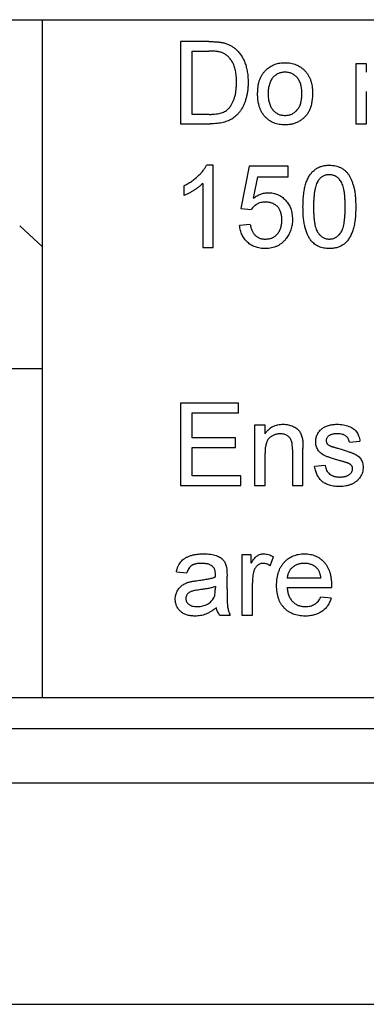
# Model space of a CAD drawing. Header units: inches. Extents: x 5.2 to 30.7, y 2.4 to 19.4.
# Tile 5 of 49: x 14.142 to 14.537, y 6.105 to 7.227. Entities that reach past the tile are written whole.
import ezdxf

# ---------------------------------------------------------------- set-up
doc = ezdxf.new("R2010")
doc.units = ezdxf.units.IN
doc.header["$MEASUREMENT"] = 0

msp = doc.modelspace()

# ---------------------------------------------------------------- linework, layer by layer
at = {"color": 7, "linetype": 'Continuous', "lineweight": 25}
for p, q in [((13.51, 7.2271), (15.5893, 7.2271)), ((13.51, 7.2271), (14.168, 7.2271)), ((14.168, 6.4546), (14.168, 7.2271)), ((14.168, 7.2271), (15.5893, 7.2271)), ((14.168, 6.9681), (14.168, 7.2271)), ((14.3572, 7.2022), (14.3251, 7.2022)), ((14.3251, 7.2022), (14.3251, 7.1084)), ((14.3383, 7.1913), (14.3573, 7.1913)), ((14.3383, 7.1192), (14.3383, 7.1913)), ((14.5367, 7.1769), (14.5246, 7.1769)), ((14.5246, 7.1769), (14.5246, 7.1084)), ((14.5367, 7.1674), (14.5367, 7.1769)), ((14.5367, 7.1084), (14.5367, 7.1451)), ((14.3577, 7.1192), (14.3383, 7.1192)), ((14.3251, 7.1084), (14.3587, 7.1084)), ((14.5246, 7.1084), (14.5367, 7.1084)), ((14.3624, 7.0613), (14.3546, 7.0613)), ((14.3624, 6.9675), (14.3624, 7.0613)), ((14.4032, 7.0601), (14.3936, 7.012)), ((14.4477, 7.0601), (14.4032, 7.0601)), ((14.4477, 7.048), (14.4477, 7.0601)), ((14.4083, 7.0237), (14.4131, 7.048)), ((14.4131, 7.048), (14.4477, 7.048)), ((14.3287, 7.0378), (14.3287, 7.0267)), ((14.3504, 7.0406), (14.3504, 6.9675)), ((14.3936, 7.012), (14.4056, 7.0108)), ((14.168, 6.9681), (14.1419, 6.9924)), ((14.4044, 6.9939), (14.3924, 6.9927)), ((14.168, 6.8296), (14.168, 6.9681)), ((14.3504, 6.9675), (14.3624, 6.9675)), ((13.51, 6.8296), (14.168, 6.8296)), ((13.9775, 6.8296), (14.168, 6.8296)), ((14.168, 6.4546), (14.168, 6.8296)), ((14.3912, 6.7901), (14.3251, 6.7901)), ((14.3251, 6.7901), (14.3251, 6.6964)), ((14.3912, 6.7793), (14.3912, 6.7901)), ((14.3383, 6.7793), (14.3912, 6.7793)), ((14.3383, 6.7505), (14.3383, 6.7793)), ((14.4213, 6.7649), (14.4093, 6.7649)), ((14.4093, 6.7649), (14.4093, 6.6964)), ((14.4213, 6.7553), (14.4213, 6.7649)), ((14.3876, 6.7505), (14.3383, 6.7505)), ((14.3876, 6.7397), (14.3876, 6.7505)), ((14.5174, 6.7457), (14.5294, 6.7469)), ((14.3383, 6.7397), (14.3876, 6.7397)), ((14.3383, 6.7072), (14.3383, 6.7397)), ((14.4213, 6.6964), (14.4213, 6.7331)), ((14.4525, 6.7373), (14.4525, 6.6964)), ((14.4645, 6.6964), (14.4645, 6.7383)), ((14.4898, 6.7192), (14.4778, 6.718)), ((14.3936, 6.7072), (14.3383, 6.7072)), ((14.3936, 6.6964), (14.3936, 6.7072)), ((14.3251, 6.6964), (14.3936, 6.6964)), ((14.4093, 6.6964), (14.4213, 6.6964)), ((14.4525, 6.6964), (14.4645, 6.6964)), ((14.4056, 6.6172), (14.3948, 6.6172)), ((14.3948, 6.6172), (14.3948, 6.5487)), ((14.4056, 6.6077), (14.4056, 6.6172)), ((14.4271, 6.6048), (14.4309, 6.6152)), ((14.3203, 6.598), (14.3323, 6.5968)), ((14.378, 6.5785), (14.378, 6.5931)), ((14.485, 6.5908), (14.4465, 6.5908)), ((14.3648, 6.5812), (14.3647, 6.5777)), ((14.4069, 6.5487), (14.4069, 6.5851)), ((14.4465, 6.58), (14.4969, 6.58)), ((14.4966, 6.568), (14.4848, 6.5692)), ((14.3696, 6.5487), (14.3816, 6.5487)), ((14.3948, 6.5487), (14.4069, 6.5487)), ((14.0335, 6.4546), (14.168, 6.4546)), ((14.168, 6.4546), (15.5893, 6.4546)), ((13.475, 6.4196), (15.6246, 6.4196)), ((15.6246, 6.3571), (13.6296, 6.3571)), ((16.7265, 6.1051), (9.9627, 6.1051))]:
    msp.add_line(p, q, dxfattribs=at)
for points, knots in [([(14.3572, 7.2022), (14.3581, 7.2022), (14.3598, 7.2021), (14.3622, 7.2021), (14.3645, 7.202), (14.3667, 7.2018), (14.3687, 7.2016), (14.3705, 7.2014), (14.3722, 7.2011), (14.3732, 7.2009), (14.3737, 7.2008)], [0, 0, 0, 0, 0.157891, 0.306794, 0.445674, 0.57568, 0.694631, 0.805978, 0.907764, 1, 1, 1, 1]), ([(14.3737, 7.2008), (14.375, 7.2005), (14.3776, 7.1998), (14.3812, 7.1983), (14.3845, 7.1964), (14.3864, 7.1949), (14.3874, 7.1941)], [0, 0, 0, 0, 0.261195, 0.513143, 0.757809, 1, 1, 1, 1]), ([(14.3874, 7.1941), (14.388, 7.1936), (14.3892, 7.1925), (14.3908, 7.1908), (14.3924, 7.1889), (14.3939, 7.187), (14.3952, 7.1849), (14.3964, 7.1827), (14.3974, 7.1805), (14.3984, 7.1781), (14.3993, 7.1756), (14.4, 7.173), (14.4007, 7.1704), (14.4011, 7.1676), (14.4016, 7.1648), (14.4018, 7.1619), (14.402, 7.1589), (14.402, 7.1568), (14.402, 7.1558)], [0, 0, 0, 0, 0.056812, 0.113882, 0.170533, 0.227547, 0.285353, 0.343701, 0.403, 0.463842, 0.525815, 0.588967, 0.653271, 0.719097, 0.786749, 0.855788, 0.926836, 1, 1, 1, 1]), ([(14.3728, 7.1894), (14.3724, 7.1896), (14.3715, 7.1899), (14.37, 7.1903), (14.3684, 7.1906), (14.3665, 7.1909), (14.3645, 7.1911), (14.3623, 7.1912), (14.3599, 7.1913), (14.3582, 7.1913), (14.3573, 7.1913)], [0, 0, 0, 0, 0.087425, 0.185248, 0.292738, 0.411206, 0.541246, 0.682781, 0.836034, 1, 1, 1, 1]), ([(14.3888, 7.156), (14.3888, 7.1572), (14.3888, 7.1595), (14.3886, 7.1629), (14.3882, 7.1661), (14.3877, 7.169), (14.387, 7.1718), (14.3863, 7.1743), (14.3853, 7.1766), (14.3842, 7.1787), (14.383, 7.1806), (14.3817, 7.1824), (14.3804, 7.184), (14.379, 7.1854), (14.3776, 7.1867), (14.3761, 7.1878), (14.3745, 7.1887), (14.3734, 7.1892), (14.3728, 7.1894)], [0, 0, 0, 0, 0.091258, 0.177402, 0.258694, 0.334791, 0.406045, 0.473581, 0.537187, 0.597012, 0.654533, 0.709286, 0.761518, 0.811848, 0.860604, 0.907806, 0.954259, 1, 1, 1, 1]), ([(14.4129, 7.1427), (14.4129, 7.1442), (14.413, 7.1471), (14.4134, 7.1514), (14.4142, 7.1554), (14.4153, 7.159), (14.4168, 7.1624), (14.4186, 7.1654), (14.4207, 7.1682), (14.4223, 7.1698), (14.4232, 7.1706)], [0, 0, 0, 0, 0.148743, 0.287828, 0.419547, 0.543761, 0.661832, 0.776707, 0.888407, 1, 1, 1, 1]), ([(14.4232, 7.1706), (14.4239, 7.1712), (14.4253, 7.1724), (14.4277, 7.1739), (14.4301, 7.1752), (14.4327, 7.1763), (14.4354, 7.1771), (14.4382, 7.1777), (14.4411, 7.1781), (14.4431, 7.1781), (14.4441, 7.1781)], [0, 0, 0, 0, 0.124302, 0.246336, 0.367599, 0.489098, 0.612371, 0.737766, 0.866431, 1, 1, 1, 1]), ([(14.4441, 7.1781), (14.4453, 7.1781), (14.4475, 7.178), (14.4507, 7.1776), (14.4537, 7.1769), (14.4567, 7.1759), (14.4594, 7.1746), (14.462, 7.173), (14.4644, 7.1711), (14.4667, 7.169), (14.4687, 7.1666), (14.4705, 7.164), (14.472, 7.1611), (14.4733, 7.158), (14.4742, 7.1547), (14.4749, 7.1512), (14.4753, 7.1475), (14.4753, 7.1449), (14.4754, 7.1436)], [0, 0, 0, 0, 0.064148, 0.125517, 0.185171, 0.243479, 0.301291, 0.358638, 0.417072, 0.476329, 0.536519, 0.596593, 0.65777, 0.720728, 0.785986, 0.853812, 0.925134, 1, 1, 1, 1]), ([(14.4441, 7.1673), (14.4435, 7.1673), (14.4421, 7.1672), (14.4402, 7.167), (14.4383, 7.1665), (14.4365, 7.1658), (14.4348, 7.1649), (14.4332, 7.1639), (14.4317, 7.1626), (14.4303, 7.1612), (14.429, 7.1596), (14.4279, 7.1577), (14.427, 7.1557), (14.4262, 7.1535), (14.4256, 7.151), (14.4252, 7.1484), (14.4249, 7.1456), (14.4249, 7.1437), (14.4249, 7.1427)], [0, 0, 0, 0, 0.05756, 0.113503, 0.167997, 0.221399, 0.275211, 0.329403, 0.384959, 0.441806, 0.500594, 0.561039, 0.623918, 0.690425, 0.760669, 0.835679, 0.915307, 1, 1, 1, 1]), ([(14.4633, 7.1431), (14.4633, 7.144), (14.4633, 7.1459), (14.463, 7.1486), (14.4626, 7.1512), (14.462, 7.1535), (14.4612, 7.1557), (14.4603, 7.1577), (14.4592, 7.1595), (14.4579, 7.1611), (14.4564, 7.1626), (14.4549, 7.1639), (14.4533, 7.1649), (14.4517, 7.1658), (14.4499, 7.1665), (14.4481, 7.167), (14.4461, 7.1672), (14.4448, 7.1673), (14.4441, 7.1673)], [0, 0, 0, 0, 0.083119, 0.161653, 0.235528, 0.305134, 0.371179, 0.434403, 0.495472, 0.555373, 0.613359, 0.66965, 0.72456, 0.778126, 0.832426, 0.8866, 0.942216, 1, 1, 1, 1]), ([(14.402, 7.1558), (14.402, 7.1541), (14.402, 7.1507), (14.4015, 7.1458), (14.4007, 7.1412), (14.3996, 7.1369), (14.3983, 7.133), (14.3968, 7.1294), (14.3951, 7.1261), (14.3933, 7.1232), (14.3913, 7.1207), (14.3892, 7.1184), (14.3871, 7.1164), (14.3848, 7.1146), (14.3823, 7.1132), (14.3796, 7.1119), (14.3767, 7.1109), (14.3736, 7.1099), (14.3702, 7.1093), (14.3666, 7.1088), (14.3627, 7.1085), (14.3601, 7.1084), (14.3587, 7.1084)], [0, 0, 0, 0, 0.070538, 0.137265, 0.200472, 0.260573, 0.317203, 0.370006, 0.419824, 0.466241, 0.510134, 0.552081, 0.591863, 0.630336, 0.668716, 0.708706, 0.750896, 0.795285, 0.84198, 0.891765, 0.944294, 1, 1, 1, 1]), ([(14.3798, 7.1259), (14.3805, 7.1266), (14.3819, 7.1283), (14.3837, 7.1311), (14.3852, 7.1343), (14.3865, 7.1379), (14.3876, 7.1418), (14.3883, 7.1462), (14.3887, 7.151), (14.3888, 7.1543), (14.3888, 7.156)], [0, 0, 0, 0, 0.0977731, 0.2008596, 0.3104414, 0.4278161, 0.5551684, 0.6918337, 0.8400887, 1, 1, 1, 1]), ([(14.4441, 7.1072), (14.443, 7.1072), (14.4408, 7.1073), (14.4375, 7.1077), (14.4344, 7.1084), (14.4315, 7.1094), (14.4287, 7.1107), (14.4261, 7.1123), (14.4237, 7.1142), (14.4215, 7.1163), (14.4194, 7.1187), (14.4177, 7.1214), (14.4162, 7.1243), (14.415, 7.1275), (14.414, 7.131), (14.4133, 7.1346), (14.4129, 7.1386), (14.4129, 7.1413), (14.4129, 7.1427)], [0, 0, 0, 0, 0.063918, 0.125105, 0.18417, 0.241758, 0.298585, 0.354786, 0.411839, 0.469658, 0.528418, 0.587973, 0.649012, 0.712542, 0.778764, 0.848337, 0.922071, 1, 1, 1, 1]), ([(14.4249, 7.1427), (14.4249, 7.1417), (14.4249, 7.1398), (14.4252, 7.1369), (14.4256, 7.1343), (14.4262, 7.1319), (14.427, 7.1297), (14.4279, 7.1276), (14.429, 7.1258), (14.4303, 7.1242), (14.4317, 7.1227), (14.4332, 7.1215), (14.4348, 7.1204), (14.4365, 7.1195), (14.4383, 7.1188), (14.4402, 7.1184), (14.4421, 7.1181), (14.4435, 7.118), (14.4441, 7.118)], [0, 0, 0, 0, 0.085081, 0.164574, 0.239456, 0.309581, 0.375975, 0.43923, 0.500027, 0.558716, 0.615846, 0.670968, 0.725068, 0.778789, 0.832288, 0.88669, 0.942537, 1, 1, 1, 1]), ([(14.4754, 7.1436), (14.4754, 7.1426), (14.4753, 7.1405), (14.4751, 7.1375), (14.4748, 7.1346), (14.4744, 7.132), (14.4739, 7.1295), (14.4732, 7.1272), (14.4724, 7.125), (14.4715, 7.123), (14.4705, 7.1212), (14.4694, 7.1195), (14.4681, 7.1178), (14.4668, 7.1163), (14.4653, 7.1149), (14.4637, 7.1136), (14.4621, 7.1124), (14.4597, 7.111), (14.4565, 7.1095), (14.4526, 7.1081), (14.4484, 7.1074), (14.4456, 7.1073), (14.4441, 7.1072)], [0, 0, 0, 0, 0.058703, 0.114053, 0.166479, 0.216091, 0.262752, 0.307001, 0.348947, 0.388808, 0.427138, 0.46506, 0.502488, 0.539648, 0.577008, 0.614274, 0.652403, 0.690833, 0.767888, 0.844207, 0.921132, 1, 1, 1, 1]), ([(14.4441, 7.118), (14.4448, 7.118), (14.4461, 7.1181), (14.4481, 7.1184), (14.4499, 7.1188), (14.4517, 7.1195), (14.4534, 7.1204), (14.455, 7.1215), (14.4565, 7.1227), (14.4579, 7.1242), (14.4592, 7.1259), (14.4603, 7.1277), (14.4613, 7.1298), (14.462, 7.132), (14.4626, 7.1345), (14.463, 7.1372), (14.4633, 7.1401), (14.4633, 7.142), (14.4633, 7.1431)], [0, 0, 0, 0, 0.056533, 0.111546, 0.164924, 0.218049, 0.271168, 0.32445, 0.379524, 0.436254, 0.494948, 0.555594, 0.618885, 0.686313, 0.756971, 0.832892, 0.913932, 1, 1, 1, 1]), ([(14.3577, 7.1192), (14.3591, 7.1192), (14.3617, 7.1193), (14.3655, 7.1196), (14.3688, 7.1201), (14.3716, 7.1209), (14.3741, 7.1218), (14.3763, 7.123), (14.3782, 7.1243), (14.3793, 7.1253), (14.3798, 7.1259)], [0, 0, 0, 0, 0.177956, 0.336653, 0.476122, 0.597334, 0.707007, 0.80993, 0.907088, 1, 1, 1, 1]), ([(14.3287, 7.0378), (14.3302, 7.0386), (14.3332, 7.0401), (14.3374, 7.0427), (14.3413, 7.0456), (14.3448, 7.0487), (14.348, 7.0518), (14.3507, 7.055), (14.353, 7.0581), (14.3541, 7.0602), (14.3546, 7.0613)], [0, 0, 0, 0, 0.142657, 0.281169, 0.416977, 0.550852, 0.678364, 0.795032, 0.901998, 1, 1, 1, 1]), ([(14.4645, 7.0137), (14.4646, 7.0151), (14.4646, 7.0177), (14.4647, 7.0215), (14.465, 7.0252), (14.4654, 7.0286), (14.4658, 7.0319), (14.4664, 7.035), (14.4671, 7.0378), (14.4679, 7.0405), (14.4687, 7.0431), (14.4697, 7.0454), (14.4709, 7.0476), (14.472, 7.0496), (14.4734, 7.0515), (14.4747, 7.0532), (14.4763, 7.0547), (14.4779, 7.0561), (14.4796, 7.0573), (14.4814, 7.0584), (14.4833, 7.0593), (14.4854, 7.06), (14.4875, 7.0606), (14.4898, 7.061), (14.4922, 7.0612), (14.4938, 7.0612), (14.4946, 7.0613)], [0, 0, 0, 0, 0.063114, 0.123615, 0.180974, 0.235261, 0.287101, 0.336031, 0.382382, 0.426334, 0.468211, 0.50825, 0.546628, 0.58365, 0.618994, 0.653583, 0.687156, 0.720422, 0.75323, 0.78626, 0.819504, 0.853545, 0.888308, 0.923996, 0.96135, 1, 1, 1, 1]), ([(14.4946, 7.0613), (14.4958, 7.0612), (14.4982, 7.0611), (14.5016, 7.0606), (14.5049, 7.0596), (14.5079, 7.0583), (14.5107, 7.0566), (14.5132, 7.0546), (14.5154, 7.0523), (14.5172, 7.0495), (14.5188, 7.0465), (14.5202, 7.0432), (14.5215, 7.0396), (14.5224, 7.0364), (14.5231, 7.0336), (14.5235, 7.0312), (14.5239, 7.0288), (14.5241, 7.0261), (14.5244, 7.0233), (14.5245, 7.0203), (14.5246, 7.0171), (14.5246, 7.0149), (14.5246, 7.0137)], [0, 0, 0, 0, 0.056724, 0.111437, 0.164368, 0.216435, 0.267641, 0.31736, 0.367473, 0.41821, 0.471404, 0.527966, 0.588061, 0.652134, 0.686345, 0.723264, 0.76261, 0.804739, 0.84943, 0.896711, 0.94689, 1, 1, 1, 1]), ([(14.4945, 7.0504), (14.4938, 7.0504), (14.4926, 7.0504), (14.4908, 7.0501), (14.4891, 7.0496), (14.4875, 7.0489), (14.486, 7.0479), (14.4845, 7.0468), (14.4832, 7.0455), (14.4824, 7.0445), (14.482, 7.044)], [0, 0, 0, 0, 0.127665, 0.251739, 0.372753, 0.492147, 0.61407, 0.737197, 0.865607, 1, 1, 1, 1]), ([(14.5126, 7.0138), (14.5126, 7.0155), (14.5126, 7.0189), (14.5123, 7.0238), (14.512, 7.0281), (14.5114, 7.0321), (14.5107, 7.0355), (14.5099, 7.0385), (14.5089, 7.041), (14.5077, 7.0431), (14.5063, 7.0449), (14.5049, 7.0464), (14.5034, 7.0476), (14.5018, 7.0486), (14.5001, 7.0495), (14.4983, 7.05), (14.4964, 7.0504), (14.4951, 7.0504), (14.4945, 7.0504)], [0, 0, 0, 0, 0.115629, 0.221541, 0.317048, 0.403151, 0.480181, 0.547649, 0.607036, 0.658652, 0.705723, 0.749804, 0.792587, 0.833874, 0.874768, 0.915223, 0.956881, 1, 1, 1, 1]), ([(14.3504, 7.0406), (14.3497, 7.0399), (14.3482, 7.0385), (14.3458, 7.0365), (14.3431, 7.0345), (14.3401, 7.0326), (14.3371, 7.0308), (14.3342, 7.0292), (14.3314, 7.0278), (14.3296, 7.0271), (14.3287, 7.0267)], [0, 0, 0, 0, 0.11167, 0.232094, 0.362743, 0.502558, 0.641525, 0.771098, 0.890162, 1, 1, 1, 1]), ([(14.482, 7.044), (14.4815, 7.0433), (14.4806, 7.0417), (14.4795, 7.0389), (14.4786, 7.0358), (14.4778, 7.0322), (14.4773, 7.0282), (14.4769, 7.0238), (14.4766, 7.0189), (14.4766, 7.0155), (14.4766, 7.0138)], [0, 0, 0, 0, 0.0838881, 0.177154, 0.2825136, 0.3993999, 0.5294908, 0.6728022, 0.8295358, 1, 1, 1, 1]), ([(14.4083, 7.0237), (14.409, 7.0242), (14.4103, 7.0252), (14.4123, 7.0265), (14.4144, 7.0276), (14.4164, 7.0285), (14.4185, 7.0292), (14.4207, 7.0296), (14.4228, 7.03), (14.4243, 7.03), (14.425, 7.03)], [0, 0, 0, 0, 0.136729, 0.268515, 0.395529, 0.52, 0.640496, 0.761236, 0.880107, 1, 1, 1, 1]), ([(14.425, 7.03), (14.426, 7.03), (14.4278, 7.0299), (14.4306, 7.0295), (14.4332, 7.0288), (14.4357, 7.0279), (14.4381, 7.0267), (14.4404, 7.0252), (14.4426, 7.0235), (14.4446, 7.0215), (14.4464, 7.0193), (14.4481, 7.017), (14.4495, 7.0145), (14.4506, 7.0118), (14.4514, 7.009), (14.4521, 7.006), (14.4524, 7.0029), (14.4525, 7.0007), (14.4525, 6.9997)], [0, 0, 0, 0, 0.061997, 0.122088, 0.181375, 0.239508, 0.297836, 0.35688, 0.417282, 0.47964, 0.5425, 0.604962, 0.666991, 0.730216, 0.794173, 0.860458, 0.928578, 1, 1, 1, 1]), ([(14.4217, 7.0192), (14.4208, 7.0192), (14.419, 7.0191), (14.4164, 7.0187), (14.414, 7.018), (14.412, 7.0169), (14.4101, 7.0156), (14.4084, 7.0142), (14.4069, 7.0126), (14.4061, 7.0114), (14.4056, 7.0108)], [0, 0, 0, 0, 0.14786, 0.283561, 0.412369, 0.534236, 0.652692, 0.768663, 0.883652, 1, 1, 1, 1]), ([(14.4405, 6.9989), (14.4405, 6.9997), (14.4405, 7.0012), (14.4402, 7.0034), (14.4399, 7.0054), (14.4394, 7.0073), (14.4387, 7.0091), (14.4379, 7.0108), (14.4369, 7.0123), (14.4358, 7.0138), (14.4345, 7.0151), (14.4331, 7.0162), (14.4315, 7.0171), (14.4299, 7.0179), (14.428, 7.0185), (14.426, 7.0189), (14.4239, 7.0191), (14.4224, 7.0192), (14.4217, 7.0192)], [0, 0, 0, 0, 0.072866, 0.141887, 0.207453, 0.270438, 0.331641, 0.390108, 0.448069, 0.505503, 0.562488, 0.619084, 0.676416, 0.735452, 0.796241, 0.860406, 0.928305, 1, 1, 1, 1]), ([(14.4737, 6.9753), (14.4729, 6.9764), (14.4714, 6.9786), (14.4696, 6.9824), (14.468, 6.9865), (14.4667, 6.9911), (14.4657, 6.9962), (14.465, 7.0016), (14.4646, 7.0075), (14.4646, 7.0116), (14.4645, 7.0137)], [0, 0, 0, 0, 0.097421, 0.200886, 0.311172, 0.429798, 0.55774, 0.694715, 0.84213, 1, 1, 1, 1]), ([(14.4766, 7.0138), (14.4766, 7.012), (14.4766, 7.0085), (14.4768, 7.0036), (14.4772, 6.9991), (14.4778, 6.9952), (14.4785, 6.9917), (14.4794, 6.9887), (14.4804, 6.9862), (14.4817, 6.9842), (14.4831, 6.9825), (14.4845, 6.9811), (14.486, 6.9798), (14.4875, 6.9788), (14.4892, 6.9781), (14.4909, 6.9775), (14.4927, 6.9772), (14.494, 6.9771), (14.4946, 6.9771)], [0, 0, 0, 0, 0.118406, 0.226654, 0.324092, 0.411705, 0.489026, 0.556909, 0.616233, 0.667349, 0.713512, 0.757697, 0.799493, 0.839976, 0.879886, 0.919149, 0.959227, 1, 1, 1, 1]), ([(14.4946, 6.9771), (14.4952, 6.9771), (14.4964, 6.9772), (14.4983, 6.9775), (14.5, 6.9781), (14.5016, 6.9789), (14.5032, 6.9798), (14.5047, 6.9811), (14.5061, 6.9825), (14.5075, 6.9842), (14.5088, 6.9862), (14.5098, 6.9887), (14.5107, 6.9917), (14.5114, 6.9952), (14.5119, 6.9992), (14.5123, 7.0036), (14.5126, 7.0085), (14.5126, 7.012), (14.5126, 7.0138)], [0, 0, 0, 0, 0.040782, 0.08087, 0.120268, 0.160187, 0.20046, 0.242265, 0.286459, 0.332952, 0.384431, 0.443389, 0.511681, 0.58902, 0.676245, 0.773705, 0.881568, 1, 1, 1, 1]), ([(14.5246, 7.0137), (14.5246, 7.0124), (14.5246, 7.0098), (14.5245, 7.006), (14.5242, 7.0024), (14.5239, 6.9989), (14.5233, 6.9957), (14.5228, 6.9926), (14.5221, 6.9897), (14.5213, 6.9871), (14.5204, 6.9845), (14.5195, 6.9822), (14.5184, 6.98), (14.5172, 6.978), (14.5159, 6.9761), (14.5145, 6.9744), (14.513, 6.9728), (14.5114, 6.9715), (14.5097, 6.9702), (14.5078, 6.9692), (14.5059, 6.9683), (14.5038, 6.9676), (14.5017, 6.967), (14.4994, 6.9666), (14.497, 6.9663), (14.4954, 6.9663), (14.4946, 6.9663)], [0, 0, 0, 0, 0.062874, 0.122837, 0.179657, 0.23396, 0.285595, 0.334513, 0.380905, 0.424895, 0.466529, 0.506488, 0.545032, 0.581831, 0.617448, 0.652067, 0.68588, 0.719175, 0.752182, 0.78524, 0.818656, 0.852548, 0.887626, 0.923635, 0.961022, 1, 1, 1, 1]), ([(14.4216, 6.9663), (14.4205, 6.9663), (14.4186, 6.9664), (14.4157, 6.9667), (14.4129, 6.9673), (14.4103, 6.9681), (14.4079, 6.9691), (14.4055, 6.9703), (14.4033, 6.9718), (14.4013, 6.9735), (14.3995, 6.9754), (14.3978, 6.9774), (14.3964, 6.9796), (14.3952, 6.982), (14.3941, 6.9844), (14.3934, 6.9871), (14.3927, 6.9899), (14.3925, 6.9918), (14.3924, 6.9927)], [0, 0, 0, 0, 0.069298, 0.135561, 0.199671, 0.261716, 0.322662, 0.382907, 0.443032, 0.503501, 0.563724, 0.62398, 0.683629, 0.743848, 0.805192, 0.867649, 0.932778, 1, 1, 1, 1]), ([(14.4044, 6.9939), (14.4046, 6.9933), (14.4048, 6.992), (14.4052, 6.99), (14.4058, 6.9883), (14.4065, 6.9866), (14.4072, 6.9851), (14.4081, 6.9837), (14.409, 6.9825), (14.4101, 6.9813), (14.4112, 6.9803), (14.4124, 6.9795), (14.4137, 6.9787), (14.4151, 6.9781), (14.4167, 6.9777), (14.4182, 6.9773), (14.4199, 6.9772), (14.421, 6.9771), (14.4216, 6.9771)], [0, 0, 0, 0, 0.077361, 0.15048, 0.219977, 0.286681, 0.349678, 0.41068, 0.469427, 0.526756, 0.583142, 0.638824, 0.695263, 0.752696, 0.810849, 0.871356, 0.934436, 1, 1, 1, 1]), ([(14.4216, 6.9771), (14.4223, 6.9771), (14.4237, 6.9772), (14.4258, 6.9775), (14.4277, 6.9779), (14.4295, 6.9786), (14.4312, 6.9794), (14.4327, 6.9805), (14.4342, 6.9817), (14.4355, 6.9831), (14.4367, 6.9846), (14.4377, 6.9863), (14.4386, 6.9881), (14.4393, 6.9901), (14.4398, 6.9921), (14.4402, 6.9943), (14.4405, 6.9966), (14.4405, 6.9981), (14.4405, 6.9989)], [0, 0, 0, 0, 0.065801, 0.128677, 0.188676, 0.247598, 0.304849, 0.361786, 0.419523, 0.478682, 0.53877, 0.598799, 0.660184, 0.722952, 0.787993, 0.855404, 0.926153, 1, 1, 1, 1]), ([(14.4525, 6.9997), (14.4525, 6.9986), (14.4525, 6.9966), (14.4521, 6.9935), (14.4515, 6.9906), (14.4508, 6.9878), (14.4498, 6.9851), (14.4485, 6.9825), (14.4471, 6.98), (14.4459, 6.9785), (14.4454, 6.9777)], [0, 0, 0, 0, 0.132462, 0.26165, 0.387547, 0.510782, 0.632675, 0.75466, 0.876523, 1, 1, 1, 1]), ([(14.4454, 6.9777), (14.4446, 6.9768), (14.4432, 6.975), (14.4407, 6.9727), (14.438, 6.9707), (14.4351, 6.9691), (14.432, 6.9678), (14.4287, 6.967), (14.4252, 6.9664), (14.4228, 6.9663), (14.4216, 6.9663)], [0, 0, 0, 0, 0.127893, 0.251579, 0.372793, 0.492778, 0.61359, 0.737809, 0.86618, 1, 1, 1, 1]), ([(14.4946, 6.9663), (14.4935, 6.9663), (14.4914, 6.9664), (14.4883, 6.9668), (14.4854, 6.9675), (14.4827, 6.9685), (14.4801, 6.9698), (14.4778, 6.9714), (14.4756, 6.9732), (14.4743, 6.9746), (14.4737, 6.9753)], [0, 0, 0, 0, 0.137903, 0.268873, 0.395178, 0.517089, 0.636743, 0.756222, 0.876628, 1, 1, 1, 1]), ([(14.4213, 6.7553), (14.4219, 6.7562), (14.4231, 6.7579), (14.4252, 6.7601), (14.4276, 6.7619), (14.4301, 6.7635), (14.4328, 6.7646), (14.4357, 6.7655), (14.4389, 6.766), (14.441, 6.7661), (14.4421, 6.7661)], [0, 0, 0, 0, 0.128951, 0.252973, 0.373396, 0.492638, 0.612688, 0.736276, 0.865056, 1, 1, 1, 1]), ([(14.4421, 6.7661), (14.4431, 6.7661), (14.445, 6.766), (14.4478, 6.7656), (14.4505, 6.7649), (14.453, 6.7639), (14.4553, 6.7627), (14.4574, 6.7614), (14.4591, 6.7598), (14.4605, 6.7581), (14.4617, 6.7562), (14.4626, 6.7541), (14.4634, 6.7519), (14.4637, 6.7503), (14.4639, 6.7495)], [0, 0, 0, 0, 0.09645, 0.190682, 0.281885, 0.372981, 0.460286, 0.541495, 0.618093, 0.691476, 0.764762, 0.840053, 0.91821, 1, 1, 1, 1]), ([(14.4865, 6.7613), (14.487, 6.7616), (14.488, 6.7623), (14.4896, 6.7632), (14.4915, 6.764), (14.4936, 6.7647), (14.4959, 6.7654), (14.4983, 6.7658), (14.5008, 6.766), (14.5024, 6.7661), (14.5033, 6.7661)], [0, 0, 0, 0, 0.097025, 0.203288, 0.319657, 0.447383, 0.581361, 0.718182, 0.85679, 1, 1, 1, 1]), ([(14.5033, 6.7661), (14.5045, 6.7661), (14.507, 6.766), (14.5105, 6.7656), (14.5138, 6.7648), (14.5169, 6.7638), (14.5196, 6.7626), (14.522, 6.7611), (14.524, 6.7594), (14.5257, 6.7575), (14.527, 6.7553), (14.528, 6.7528), (14.5289, 6.7499), (14.5293, 6.7479), (14.5294, 6.7469)], [0, 0, 0, 0, 0.10445, 0.202794, 0.29589, 0.38505, 0.46846, 0.545405, 0.617212, 0.685359, 0.754551, 0.829684, 0.910999, 1, 1, 1, 1]), ([(14.4388, 6.7553), (14.4382, 6.7553), (14.4371, 6.7552), (14.4353, 6.755), (14.4337, 6.7546), (14.4321, 6.7542), (14.4306, 6.7535), (14.4292, 6.7527), (14.4278, 6.7518), (14.4264, 6.7507), (14.4252, 6.7494), (14.4241, 6.7478), (14.4232, 6.746), (14.4225, 6.7439), (14.422, 6.7416), (14.4216, 6.739), (14.4213, 6.7361), (14.4213, 6.7342), (14.4213, 6.7331)], [0, 0, 0, 0, 0.05474, 0.107494, 0.159432, 0.210592, 0.261398, 0.312429, 0.36439, 0.41773, 0.472461, 0.530716, 0.592905, 0.660261, 0.734487, 0.815792, 0.903972, 1, 1, 1, 1]), ([(14.4525, 6.7373), (14.4525, 6.7384), (14.4525, 6.7404), (14.4523, 6.7432), (14.4519, 6.7456), (14.4513, 6.7477), (14.4505, 6.7494), (14.4494, 6.7508), (14.4481, 6.7522), (14.4466, 6.7533), (14.4449, 6.7542), (14.443, 6.7548), (14.4409, 6.7552), (14.4395, 6.7553), (14.4388, 6.7553)], [0, 0, 0, 0, 0.125547, 0.2341541, 0.3271291, 0.4054107, 0.4747873, 0.5436331, 0.6135142, 0.6863842, 0.7612373, 0.8376623, 0.9168919, 1, 1, 1, 1]), ([(14.479, 6.7462), (14.479, 6.747), (14.479, 6.7485), (14.4794, 6.7507), (14.4801, 6.7528), (14.4809, 6.7548), (14.482, 6.7567), (14.4834, 6.7584), (14.4848, 6.76), (14.4859, 6.7608), (14.4865, 6.7613)], [0, 0, 0, 0, 0.1292527, 0.2558252, 0.380344, 0.5060089, 0.6317842, 0.7545826, 0.8770558, 1, 1, 1, 1]), ([(14.5042, 6.7553), (14.5036, 6.7553), (14.5025, 6.7553), (14.5009, 6.7552), (14.4994, 6.755), (14.4981, 6.7547), (14.4969, 6.7544), (14.4958, 6.754), (14.4949, 6.7535), (14.4938, 6.7528), (14.4927, 6.7518), (14.4917, 6.7505), (14.4911, 6.749), (14.491, 6.748), (14.491, 6.7475)], [0, 0, 0, 0, 0.100169, 0.192847, 0.279388, 0.358822, 0.431987, 0.498837, 0.561835, 0.619828, 0.724953, 0.820265, 0.910183, 1, 1, 1, 1]), ([(14.5174, 6.7457), (14.5173, 6.7464), (14.517, 6.7478), (14.5162, 6.7497), (14.515, 6.7514), (14.5135, 6.7528), (14.5116, 6.7539), (14.5094, 6.7547), (14.5069, 6.7552), (14.5051, 6.7553), (14.5042, 6.7553)], [0, 0, 0, 0, 0.1214437, 0.2356459, 0.3463894, 0.4585983, 0.5768318, 0.7027713, 0.8432512, 1, 1, 1, 1]), ([(14.4639, 6.7495), (14.464, 6.7492), (14.4641, 6.7486), (14.4642, 6.7476), (14.4643, 6.7464), (14.4644, 6.7451), (14.4644, 6.7436), (14.4645, 6.742), (14.4645, 6.7402), (14.4645, 6.7389), (14.4645, 6.7383)], [0, 0, 0, 0, 0.079515, 0.17013, 0.275678, 0.394386, 0.526238, 0.669757, 0.828207, 1, 1, 1, 1]), ([(14.5056, 6.7248), (14.5047, 6.7251), (14.503, 6.7256), (14.5004, 6.7264), (14.4981, 6.7271), (14.4959, 6.7278), (14.494, 6.7285), (14.4922, 6.7291), (14.4907, 6.7298), (14.4889, 6.7306), (14.4869, 6.7316), (14.4848, 6.7332), (14.483, 6.735), (14.4815, 6.7369), (14.4804, 6.7391), (14.4796, 6.7414), (14.4791, 6.7438), (14.479, 6.7454), (14.479, 6.7462)], [0, 0, 0, 0, 0.076628, 0.147662, 0.213108, 0.274086, 0.329662, 0.379691, 0.424849, 0.464978, 0.537305, 0.606082, 0.673011, 0.738866, 0.803961, 0.868614, 0.933388, 1, 1, 1, 1]), ([(14.491, 6.7475), (14.491, 6.7471), (14.491, 6.7465), (14.4913, 6.7455), (14.4917, 6.7447), (14.4921, 6.7441), (14.4922, 6.7439)], [0, 0, 0, 0, 0.253034, 0.498993, 0.744328, 1, 1, 1, 1]), ([(14.4922, 6.7439), (14.4925, 6.7436), (14.4929, 6.743), (14.4939, 6.7423), (14.495, 6.7417), (14.4958, 6.7413), (14.4962, 6.7411)], [0, 0, 0, 0, 0.218325, 0.45431, 0.715433, 1, 1, 1, 1]), ([(14.4962, 6.7411), (14.4964, 6.7411), (14.4967, 6.7409), (14.4974, 6.7407), (14.4983, 6.7405), (14.4993, 6.7402), (14.5005, 6.7398), (14.502, 6.7394), (14.5036, 6.739), (14.5047, 6.7387), (14.5053, 6.7385)], [0, 0, 0, 0, 0.0546, 0.127407, 0.222827, 0.336499, 0.472794, 0.627354, 0.804541, 1, 1, 1, 1]), ([(14.5053, 6.7385), (14.5062, 6.7382), (14.5079, 6.7377), (14.5104, 6.7369), (14.5127, 6.7362), (14.5148, 6.7355), (14.5167, 6.7348), (14.5185, 6.7342), (14.5201, 6.7336), (14.522, 6.7329), (14.5241, 6.732), (14.5264, 6.7306), (14.5284, 6.7289), (14.53, 6.727), (14.5314, 6.7248), (14.5324, 6.7224), (14.533, 6.7198), (14.533, 6.7179), (14.5331, 6.717)], [0, 0, 0, 0, 0.0722498, 0.1395274, 0.2027706, 0.261048, 0.3143659, 0.363657, 0.4080017, 0.4478709, 0.5206821, 0.5903006, 0.6570728, 0.7230524, 0.7884616, 0.8555389, 0.92534, 1, 1, 1, 1]), ([(14.5169, 6.7213), (14.5167, 6.7214), (14.5161, 6.7217), (14.5151, 6.722), (14.5139, 6.7225), (14.5126, 6.7229), (14.5111, 6.7233), (14.5094, 6.7238), (14.5076, 6.7243), (14.5063, 6.7246), (14.5056, 6.7248)], [0, 0, 0, 0, 0.074603, 0.163017, 0.265923, 0.38388, 0.514906, 0.662046, 0.82448, 1, 1, 1, 1]), ([(14.521, 6.7157), (14.521, 6.716), (14.521, 6.7166), (14.5208, 6.7174), (14.5205, 6.7182), (14.52, 6.7189), (14.5194, 6.7196), (14.5187, 6.7202), (14.5179, 6.7208), (14.5172, 6.7211), (14.5169, 6.7213)], [0, 0, 0, 0, 0.118564, 0.232722, 0.344508, 0.460106, 0.582297, 0.709813, 0.850358, 1, 1, 1, 1]), ([(14.5062, 6.6952), (14.5052, 6.6952), (14.5031, 6.6952), (14.5002, 6.6955), (14.4974, 6.6959), (14.4948, 6.6966), (14.4924, 6.6974), (14.4902, 6.6984), (14.4882, 6.6995), (14.4864, 6.7009), (14.4848, 6.7024), (14.4833, 6.7041), (14.482, 6.706), (14.4808, 6.7081), (14.4798, 6.7103), (14.479, 6.7127), (14.4783, 6.7153), (14.4779, 6.7171), (14.4778, 6.718)], [0, 0, 0, 0, 0.077775, 0.150714, 0.219638, 0.284958, 0.346565, 0.40539, 0.462215, 0.517745, 0.572413, 0.628177, 0.684662, 0.742462, 0.802512, 0.865452, 0.93112, 1, 1, 1, 1]), ([(14.4898, 6.7192), (14.49, 6.7182), (14.4903, 6.7163), (14.4914, 6.7136), (14.4929, 6.7113), (14.4944, 6.7096), (14.4959, 6.7086), (14.4971, 6.7079), (14.4984, 6.7073), (14.4998, 6.7068), (14.5013, 6.7064), (14.5029, 6.7062), (14.5046, 6.706), (14.5057, 6.706), (14.5063, 6.706)], [0, 0, 0, 0, 0.131369, 0.251594, 0.36595, 0.478715, 0.535812, 0.594067, 0.65438, 0.716919, 0.781895, 0.850582, 0.923419, 1, 1, 1, 1]), ([(14.5331, 6.717), (14.533, 6.716), (14.5329, 6.7141), (14.5323, 6.7113), (14.5313, 6.7085), (14.5298, 6.7059), (14.528, 6.7035), (14.5258, 6.7013), (14.5232, 6.6995), (14.5203, 6.6979), (14.5171, 6.6967), (14.5136, 6.6958), (14.51, 6.6953), (14.5075, 6.6952), (14.5062, 6.6952)], [0, 0, 0, 0, 0.074567, 0.148754, 0.223514, 0.301185, 0.379643, 0.459053, 0.54054, 0.62644, 0.715089, 0.806344, 0.900736, 1, 1, 1, 1]), ([(14.5063, 6.706), (14.5069, 6.706), (14.5081, 6.706), (14.5098, 6.7062), (14.5114, 6.7064), (14.5128, 6.7067), (14.5141, 6.7071), (14.5154, 6.7076), (14.5164, 6.7082), (14.5177, 6.7091), (14.519, 6.7103), (14.5202, 6.712), (14.5209, 6.7138), (14.521, 6.7151), (14.521, 6.7157)], [0, 0, 0, 0, 0.091767, 0.17812, 0.258268, 0.333629, 0.403754, 0.469774, 0.533081, 0.592742, 0.704265, 0.806596, 0.902795, 1, 1, 1, 1]), ([(14.3203, 6.598), (14.3206, 6.5991), (14.3211, 6.6013), (14.3223, 6.6044), (14.3237, 6.6071), (14.3254, 6.6095), (14.3274, 6.6115), (14.3298, 6.6134), (14.3326, 6.6149), (14.3358, 6.6162), (14.3393, 6.6172), (14.3431, 6.6179), (14.3471, 6.6184), (14.3499, 6.6184), (14.3514, 6.6184)], [0, 0, 0, 0, 0.0851045, 0.1643315, 0.2380774, 0.3082779, 0.378099, 0.4508415, 0.5285406, 0.611943, 0.7014544, 0.795479, 0.8947745, 1, 1, 1, 1]), ([(14.3514, 6.6184), (14.3528, 6.6184), (14.3554, 6.6184), (14.3592, 6.618), (14.3626, 6.6174), (14.3656, 6.6165), (14.3682, 6.6154), (14.3704, 6.6142), (14.3723, 6.6128), (14.3738, 6.6113), (14.3751, 6.6096), (14.376, 6.6077), (14.3769, 6.6057), (14.3772, 6.6042), (14.3774, 6.6034)], [0, 0, 0, 0, 0.127702, 0.243368, 0.347189, 0.441283, 0.526055, 0.60282, 0.672114, 0.735775, 0.797778, 0.861765, 0.928534, 1, 1, 1, 1]), ([(14.4056, 6.6077), (14.4063, 6.6087), (14.4074, 6.6106), (14.4091, 6.613), (14.4108, 6.615), (14.4125, 6.6163), (14.4142, 6.6173), (14.416, 6.618), (14.4178, 6.6184), (14.419, 6.6184), (14.4196, 6.6184)], [0, 0, 0, 0, 0.189667, 0.351384, 0.488427, 0.600991, 0.701645, 0.800871, 0.898948, 1, 1, 1, 1]), ([(14.4196, 6.6184), (14.4206, 6.6184), (14.4225, 6.6183), (14.4253, 6.6177), (14.4281, 6.6167), (14.43, 6.6157), (14.4309, 6.6152)], [0, 0, 0, 0, 0.235779, 0.477896, 0.732141, 1, 1, 1, 1]), ([(14.4345, 6.5824), (14.4345, 6.5838), (14.4346, 6.5865), (14.435, 6.5904), (14.4357, 6.5941), (14.4366, 6.5976), (14.4379, 6.6008), (14.4394, 6.6038), (14.4412, 6.6065), (14.4433, 6.609), (14.4455, 6.6112), (14.448, 6.6132), (14.4506, 6.6148), (14.4534, 6.6161), (14.4564, 6.6172), (14.4595, 6.6179), (14.4628, 6.6184), (14.465, 6.6184), (14.4662, 6.6184)], [0, 0, 0, 0, 0.0770192, 0.1495479, 0.2187135, 0.2849231, 0.3481593, 0.4097277, 0.4698385, 0.529421, 0.5882765, 0.6457897, 0.702469, 0.7593896, 0.8167479, 0.8756208, 0.9364821, 1, 1, 1, 1]), ([(14.4662, 6.6184), (14.4673, 6.6184), (14.4694, 6.6184), (14.4726, 6.6179), (14.4757, 6.6172), (14.4785, 6.6162), (14.4812, 6.6149), (14.4838, 6.6133), (14.4862, 6.6114), (14.4884, 6.6092), (14.4905, 6.6068), (14.4922, 6.6041), (14.4937, 6.6011), (14.4949, 6.598), (14.4958, 6.5946), (14.4965, 6.5909), (14.4969, 6.5871), (14.497, 6.5844), (14.497, 6.5831)], [0, 0, 0, 0, 0.062833, 0.122965, 0.181629, 0.238832, 0.295294, 0.352167, 0.409491, 0.468424, 0.528358, 0.588554, 0.650248, 0.713671, 0.780262, 0.849536, 0.922652, 1, 1, 1, 1]), ([(14.3492, 6.6076), (14.3486, 6.6076), (14.3474, 6.6076), (14.3456, 6.6075), (14.344, 6.6073), (14.3425, 6.607), (14.3411, 6.6067), (14.3399, 6.6063), (14.3388, 6.6058), (14.3374, 6.6051), (14.336, 6.6038), (14.3345, 6.6019), (14.3332, 6.5995), (14.3326, 6.5978), (14.3323, 6.5968)], [0, 0, 0, 0, 0.085183, 0.163702, 0.238284, 0.306613, 0.370646, 0.428821, 0.484512, 0.53564, 0.637269, 0.745279, 0.865314, 1, 1, 1, 1]), ([(14.3617, 6.604), (14.3613, 6.6043), (14.3606, 6.6049), (14.3593, 6.6056), (14.3579, 6.6063), (14.3564, 6.6068), (14.3548, 6.6071), (14.353, 6.6074), (14.3512, 6.6076), (14.3499, 6.6076), (14.3492, 6.6076)], [0, 0, 0, 0, 0.10497, 0.21464, 0.328561, 0.446665, 0.573274, 0.706537, 0.848573, 1, 1, 1, 1]), ([(14.3648, 6.5948), (14.3648, 6.5953), (14.3647, 6.5963), (14.3646, 6.5978), (14.3644, 6.5991), (14.364, 6.6004), (14.3636, 6.6015), (14.3631, 6.6024), (14.3624, 6.6033), (14.3619, 6.6038), (14.3617, 6.604)], [0, 0, 0, 0, 0.157694, 0.30275, 0.438168, 0.564705, 0.681763, 0.791831, 0.896524, 1, 1, 1, 1]), ([(14.3774, 6.6034), (14.3775, 6.6028), (14.3777, 6.6015), (14.3779, 6.5992), (14.378, 6.5964), (14.378, 6.5943), (14.378, 6.5931)], [0, 0, 0, 0, 0.1714607, 0.394486, 0.6699947, 1, 1, 1, 1]), ([(14.4087, 6.5989), (14.4084, 6.5978), (14.4078, 6.5956), (14.4073, 6.5923), (14.4069, 6.5887), (14.4069, 6.5863), (14.4069, 6.5851)], [0, 0, 0, 0, 0.23826, 0.483736, 0.736379, 1, 1, 1, 1]), ([(14.4192, 6.6076), (14.4186, 6.6076), (14.4175, 6.6075), (14.4158, 6.6071), (14.4142, 6.6063), (14.4127, 6.6053), (14.4114, 6.604), (14.4103, 6.6025), (14.4094, 6.6008), (14.4089, 6.5995), (14.4087, 6.5989)], [0, 0, 0, 0, 0.118293, 0.233566, 0.351037, 0.47256, 0.59757, 0.724644, 0.858166, 1, 1, 1, 1]), ([(14.4271, 6.6048), (14.4265, 6.6052), (14.4252, 6.6061), (14.4232, 6.607), (14.4212, 6.6075), (14.4198, 6.6076), (14.4192, 6.6076)], [0, 0, 0, 0, 0.273331, 0.527147, 0.767135, 1, 1, 1, 1]), ([(14.4661, 6.6076), (14.4654, 6.6076), (14.4642, 6.6076), (14.4623, 6.6074), (14.4604, 6.607), (14.4587, 6.6065), (14.457, 6.6059), (14.4555, 6.6051), (14.454, 6.6041), (14.4526, 6.6031), (14.4513, 6.6019), (14.4501, 6.6006), (14.4491, 6.5992), (14.4483, 6.5977), (14.4476, 6.5961), (14.4471, 6.5944), (14.4467, 6.5926), (14.4466, 6.5914), (14.4465, 6.5908)], [0, 0, 0, 0, 0.068919, 0.134905, 0.199736, 0.262624, 0.324501, 0.385514, 0.447391, 0.509178, 0.570905, 0.630822, 0.690144, 0.749777, 0.809719, 0.870915, 0.934591, 1, 1, 1, 1]), ([(14.4806, 6.6019), (14.4801, 6.6023), (14.4792, 6.6033), (14.4776, 6.6044), (14.4759, 6.6054), (14.4742, 6.6062), (14.4723, 6.6068), (14.4703, 6.6073), (14.4683, 6.6076), (14.4668, 6.6076), (14.4661, 6.6076)], [0, 0, 0, 0, 0.123686, 0.244301, 0.364229, 0.486002, 0.608441, 0.73367, 0.863772, 1, 1, 1, 1]), ([(14.485, 6.5908), (14.4849, 6.5914), (14.4848, 6.5926), (14.4844, 6.5942), (14.484, 6.5958), (14.4835, 6.5973), (14.4829, 6.5986), (14.4822, 6.5998), (14.4815, 6.6009), (14.4809, 6.6016), (14.4806, 6.6019)], [0, 0, 0, 0, 0.148165, 0.289694, 0.422377, 0.548462, 0.667394, 0.782966, 0.892721, 1, 1, 1, 1]), ([(14.3191, 6.5669), (14.3191, 6.5677), (14.3192, 6.5693), (14.3196, 6.5717), (14.3203, 6.5739), (14.3212, 6.576), (14.3224, 6.5779), (14.3238, 6.5797), (14.3253, 6.5813), (14.327, 6.5826), (14.3289, 6.5838), (14.3308, 6.5848), (14.3329, 6.5857), (14.3343, 6.5861), (14.335, 6.5863)], [0, 0, 0, 0, 0.0900967, 0.177251, 0.2626286, 0.3477957, 0.4319444, 0.513339, 0.5935988, 0.6729313, 0.7531851, 0.8336684, 0.916182, 1, 1, 1, 1]), ([(14.335, 6.5863), (14.3356, 6.5865), (14.337, 6.5868), (14.3393, 6.5872), (14.342, 6.5877), (14.3439, 6.5879), (14.3449, 6.5881)], [0, 0, 0, 0, 0.188812, 0.4193, 0.688495, 1, 1, 1, 1]), ([(14.3449, 6.5881), (14.346, 6.5882), (14.3481, 6.5885), (14.3511, 6.5889), (14.3539, 6.5894), (14.3565, 6.5899), (14.3589, 6.5903), (14.361, 6.5909), (14.363, 6.5914), (14.3642, 6.5918), (14.3647, 6.592)], [0, 0, 0, 0, 0.161961, 0.31289, 0.454014, 0.584335, 0.703729, 0.812669, 0.911079, 1, 1, 1, 1]), ([(14.3647, 6.592), (14.3647, 6.5923), (14.3647, 6.5929), (14.3648, 6.5937), (14.3648, 6.5943), (14.3648, 6.5947), (14.3648, 6.5948)], [0, 0, 0, 0, 0.35568, 0.644278, 0.859095, 1, 1, 1, 1]), ([(14.3467, 6.5774), (14.3456, 6.5773), (14.3437, 6.577), (14.341, 6.5766), (14.3388, 6.5761), (14.3371, 6.5755), (14.3357, 6.5749), (14.3345, 6.5742), (14.3335, 6.5733), (14.3327, 6.5723), (14.332, 6.5712), (14.3315, 6.57), (14.3312, 6.5688), (14.3311, 6.568), (14.3311, 6.5676)], [0, 0, 0, 0, 0.157185, 0.29012, 0.398897, 0.484813, 0.556527, 0.62447, 0.689792, 0.753816, 0.816677, 0.877383, 0.938132, 1, 1, 1, 1]), ([(14.3648, 6.5812), (14.3643, 6.581), (14.3631, 6.5806), (14.3613, 6.5801), (14.3594, 6.5796), (14.3572, 6.5791), (14.3548, 6.5787), (14.3523, 6.5782), (14.3496, 6.5778), (14.3477, 6.5776), (14.3467, 6.5774)], [0, 0, 0, 0, 0.091169, 0.192402, 0.302457, 0.421923, 0.552321, 0.691338, 0.841219, 1, 1, 1, 1]), ([(14.3629, 6.5682), (14.3632, 6.5688), (14.3638, 6.5701), (14.3643, 6.5723), (14.3647, 6.5749), (14.3647, 6.5767), (14.3647, 6.5777)], [0, 0, 0, 0, 0.201655, 0.433631, 0.697639, 1, 1, 1, 1]), ([(14.378, 6.5785), (14.378, 6.5773), (14.378, 6.5749), (14.378, 6.5716), (14.3781, 6.5685), (14.3782, 6.5658), (14.3783, 6.5635), (14.3784, 6.5614), (14.3785, 6.5597), (14.3788, 6.5578), (14.3791, 6.5558), (14.3798, 6.5534), (14.3806, 6.551), (14.3813, 6.5495), (14.3816, 6.5487)], [0, 0, 0, 0, 0.121729, 0.23228, 0.332288, 0.421154, 0.500089, 0.567887, 0.625241, 0.671538, 0.75364, 0.835292, 0.91739, 1, 1, 1, 1]), ([(14.4668, 6.5475), (14.4656, 6.5476), (14.4632, 6.5476), (14.4598, 6.5481), (14.4565, 6.5488), (14.4535, 6.5498), (14.4506, 6.5511), (14.4479, 6.5527), (14.4454, 6.5545), (14.4432, 6.5567), (14.4411, 6.5591), (14.4393, 6.5617), (14.4378, 6.5646), (14.4366, 6.5677), (14.4357, 6.5711), (14.435, 6.5747), (14.4346, 6.5785), (14.4345, 6.5811), (14.4345, 6.5824)], [0, 0, 0, 0, 0.067351, 0.1313136, 0.1930715, 0.252502, 0.3107048, 0.3679301, 0.4254606, 0.4834248, 0.5420438, 0.6011297, 0.6610197, 0.7228533, 0.7874137, 0.854497, 0.9253448, 1, 1, 1, 1]), ([(14.4465, 6.58), (14.4466, 6.5791), (14.4467, 6.5775), (14.4471, 6.5751), (14.4477, 6.5728), (14.4484, 6.5707), (14.4492, 6.5688), (14.4503, 6.567), (14.4515, 6.5654), (14.4528, 6.5639), (14.4543, 6.5626), (14.4558, 6.5615), (14.4575, 6.5605), (14.4592, 6.5597), (14.461, 6.5591), (14.4629, 6.5587), (14.4649, 6.5584), (14.4663, 6.5584), (14.467, 6.5583)], [0, 0, 0, 0, 0.076546, 0.149754, 0.218882, 0.285099, 0.348766, 0.410233, 0.470857, 0.530387, 0.589538, 0.646884, 0.704289, 0.761368, 0.81848, 0.876944, 0.937289, 1, 1, 1, 1]), ([(14.497, 6.5831), (14.497, 6.5826), (14.497, 6.5816), (14.497, 6.5806), (14.4969, 6.58)], [0, 0, 0, 0, 0.4146077, 1, 1, 1, 1]), ([(14.3415, 6.5475), (14.3407, 6.5476), (14.339, 6.5476), (14.3365, 6.5478), (14.3342, 6.5483), (14.332, 6.5489), (14.33, 6.5496), (14.3281, 6.5506), (14.3264, 6.5517), (14.3249, 6.5529), (14.3235, 6.5544), (14.3224, 6.5559), (14.3214, 6.5575), (14.3205, 6.5592), (14.3199, 6.561), (14.3194, 6.5629), (14.3192, 6.5648), (14.3191, 6.5662), (14.3191, 6.5669)], [0, 0, 0, 0, 0.078668, 0.152594, 0.222863, 0.289895, 0.354043, 0.415825, 0.476257, 0.535647, 0.59403, 0.651213, 0.707464, 0.763721, 0.820383, 0.878679, 0.938165, 1, 1, 1, 1]), ([(14.3311, 6.5676), (14.3312, 6.5669), (14.3312, 6.5657), (14.3319, 6.5639), (14.333, 6.5623), (14.3345, 6.5609), (14.3364, 6.5597), (14.3387, 6.5589), (14.3414, 6.5584), (14.3433, 6.5584), (14.3443, 6.5583)], [0, 0, 0, 0, 0.1061585, 0.2086435, 0.3126828, 0.425749, 0.5481445, 0.6816951, 0.8315092, 1, 1, 1, 1]), ([(14.3443, 6.5583), (14.3453, 6.5584), (14.3473, 6.5584), (14.3503, 6.559), (14.3531, 6.5599), (14.3556, 6.5611), (14.358, 6.5626), (14.36, 6.5643), (14.3617, 6.5661), (14.3625, 6.5675), (14.3629, 6.5682)], [0, 0, 0, 0, 0.140553, 0.275516, 0.406786, 0.536132, 0.661649, 0.779376, 0.890775, 1, 1, 1, 1]), ([(14.4966, 6.568), (14.4964, 6.5672), (14.4959, 6.5656), (14.4949, 6.5634), (14.4939, 6.5613), (14.4926, 6.5593), (14.4913, 6.5575), (14.4897, 6.5558), (14.488, 6.5543), (14.4862, 6.5528), (14.4842, 6.5516), (14.4821, 6.5505), (14.4799, 6.5496), (14.4775, 6.5488), (14.475, 6.5482), (14.4724, 6.5478), (14.4696, 6.5476), (14.4678, 6.5475), (14.4668, 6.5475)], [0, 0, 0, 0, 0.063575, 0.125064, 0.184934, 0.244033, 0.302281, 0.360376, 0.418794, 0.477624, 0.537385, 0.597475, 0.659222, 0.722193, 0.787717, 0.855714, 0.926086, 1, 1, 1, 1]), ([(14.467, 6.5583), (14.468, 6.5584), (14.47, 6.5584), (14.4728, 6.5589), (14.4754, 6.5597), (14.4778, 6.5609), (14.48, 6.5624), (14.4818, 6.5643), (14.4835, 6.5665), (14.4844, 6.5683), (14.4848, 6.5692)], [0, 0, 0, 0, 0.137039, 0.265479, 0.386758, 0.503867, 0.62032, 0.739767, 0.865454, 1, 1, 1, 1]), ([(14.366, 6.5571), (14.3649, 6.5563), (14.3629, 6.5547), (14.3598, 6.5527), (14.3568, 6.551), (14.3539, 6.5497), (14.3509, 6.5487), (14.3479, 6.548), (14.3447, 6.5476), (14.3426, 6.5476), (14.3415, 6.5475)], [0, 0, 0, 0, 0.149631, 0.288282, 0.415682, 0.534026, 0.647897, 0.762563, 0.879642, 1, 1, 1, 1]), ([(14.3696, 6.5487), (14.3691, 6.5493), (14.3683, 6.5506), (14.3673, 6.5526), (14.3664, 6.5548), (14.3661, 6.5564), (14.366, 6.5571)], [0, 0, 0, 0, 0.245708, 0.491046, 0.741711, 1, 1, 1, 1])]:
    msp.add_open_spline(points, degree=3, knots=knots, dxfattribs=at)

doc.saveas('drawing.dxf')
